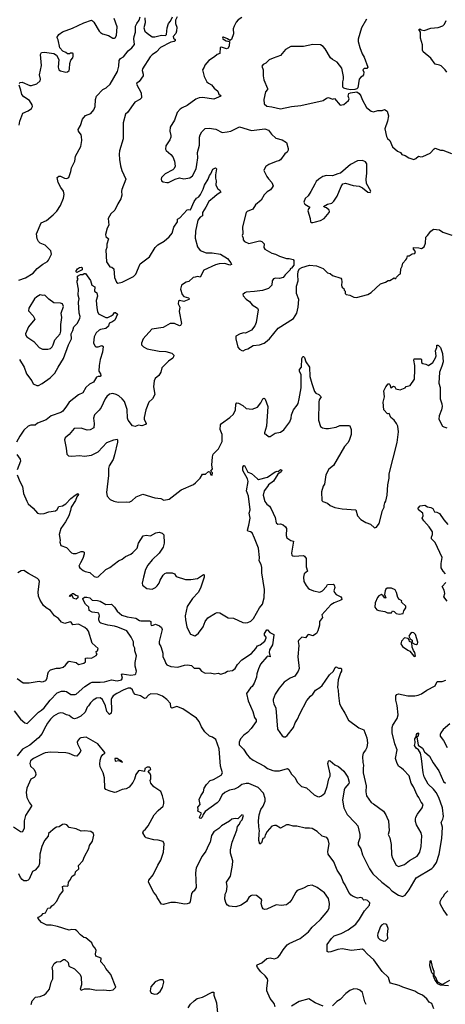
# Model space of a CAD drawing. Extents: x 1954683 to 2060285, y 904798 to 1016299.
# Tile 30 of 256: x 1979716 to 1984692, y 922466 to 933991. Entities that reach past the tile are written whole.
import ezdxf

# ---------------------------------------------------------------- set-up
doc = ezdxf.new("R2010")
doc.units = 0

msp = doc.modelspace()

# ---------------------------------------------------------------- linework, layer by layer
at = {"layer": '0CON10XD'}
for points in [[(1979705, 930943), (1979785, 930970), (1979872, 931025), (1979920, 931080), (1979985, 931129), (1980041, 931159), (1980054, 931176), (1980087, 931245), (1980080, 931285), (1980012, 931352), (1979955, 931376), (1979934, 931394), (1979919, 931425), (1979914, 931485), (1979968, 931615), (1980028, 931642), (1980108, 931705), (1980152, 931748), (1980193, 931815), (1980227, 931903), (1980236, 931945), (1980228, 931985), (1980196, 932025), (1980166, 932085), (1980156, 932144), (1980172, 932158), (1980195, 932160), (1980239, 932135), (1980267, 932133), (1980290, 932145), (1980315, 932215), (1980322, 932258), (1980359, 932335), (1980369, 932395), (1980429, 932505), (1980442, 932575), (1980439, 932625), (1980434, 932645), (1980402, 932685), (1980401, 932705), (1980425, 932751), (1980452, 932828), (1980485, 932869), (1980549, 932891), (1980582, 932935), (1980598, 932975), (1980604, 933055), (1980615, 933095), (1980688, 933175), (1980727, 933195), (1980774, 933235), (1980859, 933385), (1980875, 933445), (1980878, 933515), (1980895, 933538), (1980928, 933555), (1980985, 933626), (1981029, 933661), (1981059, 933701), (1981050, 933765), (1981053, 933795), (1981070, 933845), (1981072, 933915), (1981084, 933945), (1981113, 933985), (1981124, 934026)], [(1979709, 933245), (1979723, 933257), (1979745, 933258), (1979835, 933221), (1979855, 933219), (1979915, 933241), (1979954, 933275), (1979958, 933295), (1979948, 933345), (1979970, 933455), (1979959, 933585), (1979972, 933605), (1980005, 933611), (1980115, 933597), (1980147, 933575), (1980173, 933525), (1980166, 933435), (1980172, 933405), (1980195, 933392), (1980255, 933377), (1980275, 933380), (1980293, 933395), (1980300, 933415), (1980301, 933479), (1980313, 933517), (1980337, 933545), (1980342, 933565), (1980340, 933595), (1980335, 933600), (1980305, 933600), (1980297, 933593), (1980275, 933592), (1980257, 933607), (1980221, 933621), (1980185, 933662), (1980166, 933756), (1980153, 933777), (1980153, 933787), (1980172, 933818), (1980215, 933849), (1980335, 933891), (1980465, 933953), (1980555, 933986), (1980569, 933979), (1980583, 933963), (1980644, 933855), (1980660, 933840), (1980685, 933824), (1980756, 933806), (1980805, 933776), (1980825, 933774), (1980832, 933778), (1980846, 933805), (1980856, 933906), (1980821, 934005)], [(1981557, 934023), (1981536, 933985), (1981538, 933945), (1981552, 933905), (1981549, 933855), (1981540, 933830), (1981510, 933795), (1981516, 933776), (1981532, 933758), (1981534, 933745), (1981524, 933735), (1981482, 933728), (1981364, 933665), (1981315, 933616), (1981265, 933581), (1981242, 933555), (1981153, 933415), (1981149, 933395), (1981160, 933355), (1981158, 933335), (1981113, 933267), (1981085, 933248), (1981080, 933235), (1981136, 933135), (1981141, 933075), (1981122, 933058), (1981063, 933025), (1980976, 932905), (1980953, 932885), (1980924, 932785), (1980926, 932595), (1980884, 932455), (1980879, 932415), (1980882, 932355), (1980895, 932280), (1980911, 932225), (1980958, 932125), (1980910, 932005), (1980906, 931985), (1980912, 931935), (1980900, 931895), (1980862, 931835), (1980829, 931761), (1980780, 931720), (1980750, 931665), (1980759, 931585), (1980740, 931550), (1980718, 931475), (1980724, 931455), (1980753, 931425), (1980733, 931365), (1980734, 931325), (1980723, 931295), (1980732, 931155), (1980770, 931100), (1980795, 931096), (1980816, 931075), (1980826, 930975), (1980849, 930919), (1980865, 930908), (1980915, 930919), (1981047, 930985), (1981075, 931012), (1981106, 931085), (1981126, 931135), (1981234, 931216), (1981300, 931325), (1981333, 931357), (1981405, 931399), (1981465, 931450), (1981497, 931493), (1981518, 931562), (1981560, 931625), (1981562, 931655), (1981590, 931670), (1981675, 931765), (1981695, 931770), (1981715, 931767), (1981756, 931864), (1981785, 931903), (1981811, 931919), (1981830, 931945), (1981862, 932008), (1981876, 932055), (1981921, 932125), (1981935, 932167), (1981952, 932188), (1981975, 932240), (1982005, 932258), (1982016, 932246), (1982004, 932175), (1982004, 932135), (1982012, 932105), (1982011, 932055), (1982033, 932013), (1982058, 931995), (1982067, 931973), (1982024, 931946), (1981994, 931916), (1981927, 931863), (1981894, 931795), (1981852, 931735), (1981852, 931695), (1981825, 931680), (1981799, 931645), (1981772, 931515), (1981768, 931435), (1981794, 931334), (1981825, 931289), (1981895, 931263), (1981965, 931262), (1982065, 931247), (1982145, 931196), (1982185, 931146), (1982193, 931125), (1982175, 931116), (1982115, 931137), (1982047, 931133), (1982005, 931122), (1981871, 931059), (1981825, 930978), (1981795, 930984), (1981768, 930978), (1981745, 930972), (1981695, 930928), (1981662, 930918), (1981608, 930882), (1981597, 930835), (1981614, 930775), (1981635, 930751), (1981690, 930735), (1981702, 930725), (1981695, 930714), (1981635, 930694), (1981585, 930704), (1981571, 930695), (1981569, 930665), (1981590, 930625), (1981579, 930575), (1981608, 930435), (1981595, 930412), (1981585, 930407), (1981525, 930434), (1981475, 930434), (1981395, 930389), (1981262, 930368), (1981161, 930255), (1981140, 930205), (1981142, 930185), (1981165, 930160), (1981208, 930138), (1981345, 930112), (1981425, 930106), (1981496, 930086), (1981517, 930065), (1981516, 930045), (1981505, 930029), (1981455, 929992), (1981379, 929915), (1981366, 929865), (1981344, 929825), (1981300, 929790), (1981289, 929765), (1981280, 929695), (1981296, 929604), (1981270, 929555), (1981227, 929515), (1981190, 929425), (1981172, 929335), (1981173, 929315), (1981194, 929266), (1981188, 929252), (1981145, 929238), (1981105, 929246), (1981065, 929229), (1981035, 929237), (1980985, 929302), (1980977, 929325), (1980973, 929427), (1980941, 929521), (1980916, 929555), (1980875, 929589), (1980845, 929605), (1980805, 929614), (1980765, 929607), (1980735, 929582), (1980716, 929555), (1980667, 929453), (1980645, 929421), (1980591, 929365), (1980578, 929325), (1980587, 929263)], [(1981181, 934011), (1981185, 933955), (1981167, 933895), (1981181, 933855), (1981205, 933832), (1981265, 933792), (1981295, 933792), (1981375, 933810), (1981420, 933805), (1981431, 933819), (1981441, 933895), (1981457, 933945), (1981480, 933975), (1981501, 934025)], [(1982315, 934017), (1982272, 933988), (1982247, 933963), (1982223, 933917), (1982212, 933885), (1982217, 933825), (1982191, 933759), (1982175, 933748), (1982146, 933766), (1982100, 933785), (1982093, 933785), (1982087, 933775), (1982092, 933765), (1982132, 933742), (1982170, 933735), (1982166, 933684), (1982155, 933658), (1982135, 933648), (1982075, 933670), (1982059, 933665), (1982058, 933595), (1982025, 933584), (1981994, 933555), (1981927, 933513), (1981880, 933460), (1981873, 933435), (1981853, 933405), (1981874, 933325), (1981904, 933265), (1981925, 933246), (1981958, 933228), (1981990, 933190), (1982033, 933155), (1982045, 933120), (1982059, 933109), (1982066, 933094), (1981985, 933062), (1981855, 933081), (1981815, 933077), (1981775, 933059), (1981675, 932988), (1981615, 932961), (1981591, 932945), (1981556, 932905), (1981526, 932815), (1981477, 932733)], [(1983772, 933998), (1983714, 933896), (1983674, 933764), (1983675, 933735), (1983694, 933664), (1983720, 933590), (1983744, 933554), (1983788, 933435), (1983775, 933420), (1983745, 933418), (1983730, 933405), (1983740, 933375), (1983738, 933345), (1983725, 933328), (1983705, 933318), (1983684, 933296), (1983668, 933195), (1983658, 933182), (1983636, 933174), (1983585, 933170), (1983545, 933177), (1983508, 933188), (1983495, 933200), (1983494, 933264), (1983504, 933296), (1983504, 933325), (1983484, 933425), (1983429, 933495), (1983373, 933523), (1983350, 933545), (1983289, 933649), (1983265, 933677), (1983235, 933695), (1983145, 933699), (1983035, 933679), (1982885, 933676), (1982825, 933641), (1982765, 933572), (1982681, 933541), (1982635, 933521), (1982595, 933483), (1982562, 933465), (1982548, 933445), (1982563, 933405), (1982561, 933335), (1982572, 933285), (1982612, 933185), (1982612, 933175), (1982592, 933145), (1982570, 933055), (1982576, 933005), (1982605, 932979), (1982665, 932971), (1982765, 932946), (1982895, 932975), (1983005, 932988), (1983264, 933046), (1983305, 933074), (1983325, 933079), (1983375, 933060), (1983398, 933068), (1983465, 932992), (1983483, 932993), (1983505, 933000), (1983562, 933045), (1983570, 933065), (1983558, 933095), (1983565, 933128), (1983584, 933136), (1983660, 933145), (1983687, 933125), (1983705, 933098), (1983720, 933055), (1983770, 932965), (1983825, 932920), (1983854, 932914), (1983905, 932929), (1983955, 932928), (1983982, 932938), (1984011, 932921), (1984030, 932865), (1984018, 932805), (1983986, 932715), (1984004, 932625), (1984015, 932602), (1984043, 932575), (1984074, 932504), (1984135, 932450), (1984168, 932435), (1984185, 932413), (1984225, 932403), (1984268, 932375), (1984325, 932356), (1984348, 932365), (1984378, 932392), (1984406, 932386), (1984431, 932389), (1984515, 932428), (1984561, 932479), (1984575, 932488), (1984635, 932463), (1984665, 932463), (1984765, 932423)], [(1984710, 933375), (1984692, 933402), (1984645, 933450), (1984625, 933460), (1984575, 933469), (1984522, 933542), (1984433, 933613), (1984426, 933635), (1984426, 933695), (1984402, 933775), (1984403, 933845), (1984384, 933876), (1984395, 933882), (1984411, 933871), (1984445, 933863), (1984525, 933890), (1984609, 933901), (1984665, 933918), (1984685, 933938), (1984702, 933982)], [(1979708, 932755), (1979719, 932805), (1979754, 932895), (1979815, 932924), (1979855, 932952), (1979864, 932975), (1979863, 932995), (1979830, 933045), (1979765, 933086), (1979740, 933115), (1979731, 933165), (1979709, 933225)], [(1981477, 932733), (1981470, 932685), (1981484, 932635), (1981482, 932615), (1981470, 932585), (1981424, 932515), (1981419, 932475), (1981429, 932459), (1981485, 932412), (1981508, 932385), (1981528, 932335), (1981532, 932275), (1981522, 932248), (1981507, 932233), (1981417, 932185), (1981374, 932145), (1981369, 932125), (1981375, 932103), (1981392, 932092), (1981435, 932086), (1981455, 932086), (1981535, 932126), (1981585, 932139), (1981635, 932130), (1981705, 932141), (1981738, 932165), (1981779, 932245), (1981789, 932295), (1981799, 932375), (1981796, 932435), (1981819, 932521), (1981820, 932615), (1981827, 932645), (1981845, 932679), (1981885, 932717), (1981932, 932722), (1982008, 932708), (1982085, 932672), (1982143, 932677), (1982185, 932687), (1982285, 932738), (1982425, 932693), (1982583, 932713), (1982626, 932696), (1982659, 932649), (1982710, 932605), (1982785, 932586), (1982835, 932555), (1982856, 932484), (1982856, 932464), (1982845, 932440), (1982815, 932421), (1982765, 932350), (1982745, 932337), (1982715, 932331), (1982630, 932295), (1982595, 932272), (1982577, 932245), (1982572, 932225), (1982607, 932155), (1982625, 932128), (1982666, 932086), (1982679, 932045), (1982670, 932025), (1982649, 932001), (1982611, 931975), (1982575, 931939), (1982541, 931879), (1982474, 931825), (1982444, 931775), (1982376, 931745), (1982366, 931735), (1982321, 931565), (1982326, 931485), (1982318, 931465), (1982330, 931435), (1982330, 931415), (1982346, 931396), (1982395, 931371), (1982505, 931400), (1982525, 931402), (1982546, 931396), (1982576, 931366), (1982571, 931325), (1982583, 931305), (1982665, 931258), (1982707, 931247), (1982755, 931222), (1982835, 931194), (1982865, 931196), (1982914, 931184), (1982923, 931173), (1982923, 931117), (1982896, 931084), (1982880, 931075), (1982878, 931062), (1982822, 931005), (1982798, 930972), (1982755, 930963), (1982707, 930967), (1982685, 930958), (1982667, 930935), (1982663, 930885), (1982624, 930846), (1982557, 930823), (1982462, 930808), (1982365, 930803), (1982348, 930795), (1982327, 930773), (1982329, 930759), (1982365, 930721), (1982405, 930693), (1982435, 930652), (1982498, 930615), (1982504, 930595), (1982480, 930445), (1982464, 930406), (1982426, 930355), (1982355, 930321), (1982335, 930324), (1982295, 930313), (1982244, 930285), (1982244, 930255), (1982268, 930158), (1982288, 930135), (1982315, 930117), (1982330, 930115), (1982355, 930131), (1982385, 930139), (1982445, 930178), (1982520, 930185), (1982575, 930203), (1982592, 930215), (1982637, 930255), (1982739, 930381), (1982916, 930495), (1982958, 930555), (1982974, 930626), (1982980, 930715), (1982954, 930785), (1982953, 930873), (1982972, 930935), (1982968, 931005), (1982974, 931046), (1982986, 931074), (1983015, 931092), (1983105, 931119), (1983185, 931108), (1983265, 931078), (1983317, 931027), (1983345, 931020), (1983372, 930995), (1983470, 930965), (1983479, 930955), (1983484, 930924), (1983478, 930885), (1983481, 930865), (1983491, 930851), (1983508, 930845), (1983510, 930825), (1983520, 930815), (1983522, 930785), (1983535, 930774), (1983575, 930766), (1983625, 930743), (1983655, 930740), (1983785, 930774), (1983825, 930797), (1983935, 930900), (1983995, 930920), (1984025, 930940), (1984045, 930940), (1984095, 930970), (1984105, 930960), (1984115, 930960), (1984122, 930978), (1984155, 931010), (1984170, 931015), (1984171, 931075), (1984187, 931105), (1984195, 931140), (1984231, 931179), (1984242, 931195), (1984250, 931225), (1984272, 931228), (1984305, 931252), (1984338, 931255), (1984346, 931276), (1984322, 931305), (1984322, 931325), (1984385, 931322), (1984415, 931312), (1984445, 931333), (1984460, 931375), (1984464, 931446), (1984486, 931464), (1984523, 931515), (1984555, 931540), (1984625, 931530), (1984665, 931503), (1984769, 931469)], [(1983145, 931616), (1983175, 931624), (1983235, 931642), (1983276, 931663), (1983334, 931735), (1983339, 931745), (1983335, 931760), (1983305, 931787), (1983280, 931795), (1983270, 931805), (1983315, 931831), (1983365, 931844), (1983390, 931865), (1983430, 931925), (1983475, 932040), (1983495, 932070), (1983525, 932078), (1983615, 932052), (1983685, 932043), (1983725, 932022), (1983785, 931972), (1983815, 931970), (1983820, 931985), (1983773, 932075), (1983768, 932125), (1983776, 932195), (1983774, 932305), (1983759, 932329), (1983725, 932344), (1983665, 932340), (1983584, 932296), (1983467, 932193), (1983435, 932188), (1983375, 932162), (1983305, 932167), (1983260, 932155), (1983214, 932126), (1983184, 932096), (1983166, 932065), (1983122, 931978), (1983089, 931931), (1983054, 931896), (1983039, 931855), (1983052, 931832), (1983110, 931795), (1983092, 931778), (1983084, 931755), (1983112, 931662), (1983118, 931625), (1983125, 931618), (1983145, 931616)], [(1980385, 931030), (1980372, 931045), (1980393, 931075), (1980415, 931092), (1980437, 931095), (1980446, 931085), (1980448, 931062), (1980385, 931030)], [(1979715, 930015), (1979770, 929925), (1979794, 929845), (1979857, 929765), (1979875, 929729), (1979915, 929710), (1979935, 929711), (1979979, 929731), (1980072, 929798), (1980128, 929852), (1980164, 929925), (1980228, 930025), (1980287, 930185), (1980321, 930255), (1980317, 930313), (1980337, 930353), (1980348, 930395), (1980387, 930433), (1980421, 930495), (1980422, 930515), (1980410, 930555), (1980404, 930685), (1980410, 930725), (1980399, 930765), (1980404, 930835), (1980387, 930917), (1980388, 930935), (1980398, 930955), (1980390, 930965), (1980392, 930988), (1980425, 931010), (1980455, 931010), (1980468, 931022), (1980485, 931022), (1980545, 930940), (1980560, 930885), (1980594, 930865), (1980592, 930815), (1980616, 930795), (1980626, 930755), (1980610, 930705), (1980619, 930619), (1980626, 930575), (1980639, 930549), (1980725, 930504), (1980745, 930506), (1980784, 930526), (1980808, 930542), (1980825, 930564), (1980838, 930565), (1980858, 930545), (1980828, 930475), (1980795, 930449), (1980763, 930437), (1980754, 930405), (1980724, 930377), (1980660, 930365), (1980645, 930357), (1980610, 930325), (1980585, 930280), (1980577, 930207), (1980595, 930172), (1980605, 930163), (1980635, 930162), (1980675, 930178), (1980692, 930165), (1980685, 930100), (1980656, 930015), (1980646, 929945), (1980641, 929875), (1980661, 929845), (1980663, 929825), (1980655, 929814), (1980632, 929815), (1980615, 929806), (1980580, 929750), (1980531, 929725), (1980488, 929685), (1980456, 929625), (1980405, 929600), (1980294, 929515), (1980262, 929468), (1980220, 929410), (1980197, 929393), (1980085, 929354), (1980025, 929308), (1979925, 929267), (1979897, 929243), (1979845, 929243), (1979815, 929232), (1979766, 929185), (1979718, 929115), (1979678, 929045)], [(1980045, 930134), (1980075, 930142), (1980095, 930160), (1980109, 930185), (1980126, 930245), (1980188, 930315), (1980196, 930344), (1980198, 930425), (1980209, 930505), (1980201, 930555), (1980228, 930635), (1980215, 930666), (1980194, 930674), (1980115, 930677), (1980058, 930718), (1980015, 930762), (1980005, 930768), (1979985, 930762), (1979955, 930772), (1979915, 930748), (1979888, 930722), (1979824, 930615), (1979820, 930585), (1979875, 930523), (1979892, 930485), (1979819, 930395), (1979784, 930315), (1979789, 930295), (1979800, 930280), (1979883, 930225), (1979944, 930155), (1979984, 930134), (1980045, 930134)], [(1980587, 929263), (1980584, 929215), (1980540, 929190), (1980505, 929188), (1980435, 929208), (1980353, 929207), (1980294, 929136), (1980247, 929095), (1980240, 929075), (1980260, 928975), (1980267, 928905), (1980285, 928887), (1980325, 928881), (1980415, 928888), (1980475, 928881), (1980557, 928893), (1980635, 928934), (1980735, 929040), (1980815, 929074), (1980855, 929082), (1980860, 929075), (1980859, 929045), (1980824, 928896), (1980807, 928843), (1980762, 928768), (1980753, 928737), (1980754, 928655), (1980730, 928455), (1980740, 928415), (1980774, 928374), (1980815, 928354), (1980866, 928344), (1980965, 928349), (1980996, 928344), (1981029, 928361), (1981078, 928405), (1981155, 928439), (1981297, 928393), (1981365, 928386), (1981403, 928367), (1981465, 928379), (1981605, 928488), (1981748, 928552), (1981772, 928568), (1981828, 928625), (1981855, 928672), (1981887, 928673), (1981925, 928702), (1981938, 928698), (1981950, 928665), (1981965, 928660), (1981970, 928685), (1981950, 928705), (1981972, 928735), (1981961, 928775), (1981971, 928875), (1981979, 928905), (1982042, 928968), (1982085, 929052), (1982084, 929135), (1982074, 929155), (1982061, 929195), (1982063, 929247), (1982076, 929265), (1982174, 929336), (1982216, 929375), (1982240, 929425), (1982245, 929490), (1982254, 929506), (1982275, 929502), (1982325, 929474), (1982365, 929441), (1982435, 929431), (1982495, 929456), (1982534, 929505), (1982558, 929555), (1982575, 929559), (1982585, 929549), (1982616, 929465), (1982602, 929235), (1982578, 929155), (1982580, 929145), (1982595, 929140), (1982625, 929112), (1982645, 929112), (1982705, 929152), (1982765, 929162), (1982805, 929189), (1982874, 929285), (1982891, 929325), (1982896, 929365), (1982919, 929425), (1982959, 929480), (1982971, 929499), (1982985, 929552), (1983007, 929683), (1983006, 929835), (1982988, 929875), (1982986, 929895), (1983010, 929925), (1983015, 930025), (1983025, 930048), (1983035, 930048), (1983045, 930038), (1983061, 929985), (1983104, 929924), (1983110, 929815), (1983132, 929732), (1983165, 929640), (1983180, 929620), (1983215, 929602), (1983240, 929575), (1983219, 929541), (1983212, 929515), (1983211, 929305), (1983235, 929230), (1983255, 929214), (1983295, 929204), (1983325, 929204), (1983415, 929223), (1983459, 929241), (1983565, 929241), (1983576, 929236), (1983592, 929195), (1983593, 929135), (1983569, 929065), (1983551, 929039), (1983515, 928997), (1983386, 928774), (1983331, 928729), (1983296, 928665), (1983281, 928555), (1983265, 928532), (1983244, 928466), (1983247, 928365), (1983262, 928352), (1983315, 928332), (1983345, 928304), (1983402, 928282), (1983485, 928264), (1983645, 928252), (1983667, 928185), (1983705, 928140), (1983765, 928104), (1983818, 928088), (1983865, 928042), (1983889, 928051), (1983920, 928095), (1983959, 928245), (1983977, 928285), (1983976, 928306), (1983986, 928334), (1983997, 928355), (1984012, 928425), (1984021, 928545), (1984038, 928625), (1984037, 928675), (1984130, 929040), (1984146, 929165), (1984138, 929235), (1984121, 929265), (1984093, 929305), (1984054, 929334), (1984035, 929380), (1984015, 929378), (1983974, 929424), (1983968, 929515), (1983980, 929575), (1983973, 929645), (1983998, 929695), (1984025, 929727), (1984037, 929727), (1984045, 929720), (1984055, 929680), (1984085, 929702), (1984102, 929695), (1984115, 929670), (1984165, 929660), (1984225, 929680), (1984235, 929697), (1984281, 929709), (1984331, 929785), (1984336, 929895), (1984338, 929945), (1984324, 930005), (1984327, 930023), (1984405, 930022), (1984413, 930013), (1984415, 929980), (1984428, 929965), (1984465, 929958), (1984495, 929942), (1984545, 929978), (1984577, 930033), (1984584, 930056), (1984578, 930115), (1984593, 930155), (1984595, 930180), (1984605, 930182), (1984615, 930177), (1984636, 930155), (1984659, 930085), (1984666, 929985), (1984654, 929935), (1984626, 929865), (1984618, 929735), (1984631, 929685), (1984631, 929555), (1984654, 929495), (1984656, 929465), (1984649, 929425), (1984622, 929355), (1984618, 929315), (1984659, 929235), (1984675, 929224), (1984712, 929212)], [(1979682, 928902), (1979720, 928845), (1979726, 928825), (1979688, 928722)], [(1979688, 928665), (1979717, 928587), (1979749, 928525), (1979760, 928445), (1979798, 928355), (1979816, 928325), (1979875, 928275), (1979925, 928216), (1979955, 928206), (1980001, 928209)], [(1980001, 928209), (1980055, 928230), (1980135, 928241), (1980154, 928256), (1980175, 928292), (1980215, 928301), (1980254, 928325), (1980314, 928386), (1980364, 928425), (1980395, 928446), (1980401, 928441), (1980403, 928435), (1980383, 928407), (1980370, 928365), (1980316, 928285), (1980310, 928245), (1980291, 928185), (1980252, 928115), (1980198, 928035), (1980178, 927965), (1980188, 927898), (1980186, 927875), (1980198, 927838), (1980265, 927814), (1980322, 927752), (1980342, 927742), (1980375, 927743), (1980435, 927768), (1980455, 927768), (1980468, 927758), (1980471, 927735), (1980456, 927685), (1980425, 927635), (1980409, 927595), (1980418, 927575), (1980458, 927545), (1980481, 927532), (1980535, 927521), (1980585, 927472), (1980615, 927464), (1980635, 927468), (1980725, 927555), (1980771, 927579), (1980873, 927657), (1980915, 927678), (1980955, 927708), (1981014, 927735), (1981039, 927755), (1981088, 927805), (1981107, 927865), (1981161, 927949), (1981195, 927959), (1981245, 927950), (1981306, 927984), (1981345, 927994), (1981380, 927980), (1981401, 927961), (1981404, 927865), (1981392, 927815), (1981346, 927745), (1981263, 927667), (1981216, 927605), (1981187, 927555), (1981164, 927466), (1981147, 927395), (1981152, 927372), (1981202, 927332), (1981265, 927326), (1981305, 927346), (1981325, 927364), (1981348, 927395), (1981359, 927431), (1981392, 927488), (1981415, 927510), (1981433, 927517), (1981498, 927518), (1981528, 927505), (1981544, 927474), (1981655, 927439), (1981717, 927437), (1981795, 927451), (1981865, 927498), (1981873, 927493), (1981874, 927465), (1981829, 927335), (1981804, 927285), (1981738, 927215), (1981676, 927124), (1981652, 927015), (1981656, 926965), (1981672, 926885), (1981685, 926848), (1981715, 926798), (1981765, 926780), (1981785, 926790), (1981805, 926810), (1981861, 926885), (1981884, 926946), (1981915, 926990), (1982005, 927046), (1982025, 927052), (1982055, 927048), (1982155, 926988), (1982215, 926986), (1982327, 926937), (1982355, 926932), (1982385, 926936), (1982419, 926951), (1982449, 926981), (1982520, 927105), (1982555, 927150), (1982574, 927225), (1982577, 927323), (1982548, 927515), (1982548, 927578), (1982540, 927615), (1982518, 927655), (1982521, 927695), (1982510, 927805), (1982463, 927923), (1982433, 927983), (1982415, 927996), (1982382, 928005), (1982378, 928015), (1982397, 928075), (1982409, 928155), (1982401, 928215), (1982409, 928255), (1982391, 928415), (1982368, 928475), (1982387, 928585), (1982379, 928615), (1982325, 928713), (1982326, 928754), (1982335, 928772), (1982345, 928772), (1982385, 928696), (1982425, 928678), (1982495, 928616), (1982510, 928610), (1982615, 928637), (1982705, 928699), (1982725, 928706), (1982737, 928703), (1982765, 928724), (1982780, 928720), (1982783, 928715), (1982775, 928698), (1982735, 928672), (1982685, 928589), (1982624, 928545), (1982613, 928527), (1982576, 928475), (1982564, 928425), (1982583, 928353), (1982605, 928320), (1982636, 928296), (1982656, 928266), (1982704, 928164), (1982715, 928102), (1982735, 928088), (1982765, 928090), (1982795, 928078), (1982825, 928053), (1982834, 928034), (1982830, 927955), (1982841, 927925), (1982885, 927896), (1982919, 927889), (1982896, 927746), (1982899, 927725), (1982908, 927715), (1982925, 927711), (1983035, 927718), (1983045, 927713), (1983065, 927683), (1983067, 927585), (1983081, 927535), (1983042, 927505), (1983034, 927465), (1983040, 927415), (1983067, 927367), (1983090, 927335), (1983105, 927326), (1983152, 927305), (1983225, 927291), (1983255, 927304), (1983305, 927358), (1983315, 927380), (1983382, 927382), (1983395, 927377), (1983399, 927345), (1983391, 927305), (1983396, 927285), (1983415, 927261), (1983470, 927235), (1983480, 927225), (1983481, 927205), (1983472, 927195), (1983395, 927165), (1983355, 927140), (1983250, 927025), (1983258, 926992), (1983221, 926945), (1983220, 926905), (1983204, 926836), (1983185, 926806), (1983145, 926778), (1983095, 926794), (1983085, 926791), (1983058, 926755), (1983015, 926763), (1982977, 926725), (1982972, 926712), (1982979, 926665), (1982968, 926535), (1982984, 926395), (1982974, 926365), (1982935, 926308), (1982880, 926285), (1982810, 926235), (1982749, 926165), (1982704, 926096), (1982680, 926035), (1982679, 926015), (1982686, 925985), (1982712, 925932), (1982732, 925685), (1982785, 925608), (1982805, 925598), (1982825, 925598), (1982845, 925612), (1982919, 925705), (1982938, 925762), (1982966, 925805), (1982990, 925865), (1983075, 926021), (1983117, 926073), (1983144, 926095), (1983175, 926143), (1983225, 926174), (1983251, 926199), (1983337, 926323), (1983386, 926365), (1983405, 926407), (1983415, 926417), (1983445, 926402), (1983475, 926400), (1983480, 926390), (1983480, 926365), (1983468, 926345), (1983441, 926265), (1983432, 926175), (1983440, 926145), (1983442, 926082), (1983457, 925987), (1983475, 925943), (1983519, 925875), (1983561, 925791), (1983682, 925702), (1983739, 925679), (1983776, 925585), (1983783, 925525), (1983777, 925473), (1983761, 925439), (1983734, 925405), (1983726, 925365), (1983729, 925295), (1983738, 925265), (1983732, 925225), (1983734, 925175), (1983768, 925025), (1983762, 924955), (1983771, 924905), (1983825, 924830), (1983855, 924814), (1983970, 924725), (1983997, 924685), (1984008, 924655), (1984028, 924615), (1984037, 924495), (1984024, 924455), (1984044, 924415), (1984061, 924335), (1984064, 924214), (1984076, 924176), (1984117, 924095), (1984145, 924081), (1984215, 924104), (1984275, 924148), (1984365, 924201), (1984395, 924248), (1984411, 924315), (1984417, 924437), (1984409, 924475), (1984354, 924565), (1984344, 924605), (1984344, 924634), (1984348, 924655), (1984367, 924693), (1984424, 924766), (1984432, 924805), (1984412, 924832), (1984385, 924887), (1984362, 924915), (1984322, 925012), (1984292, 925055), (1984270, 925140), (1984205, 925211), (1984182, 925232), (1984145, 925253), (1984124, 925295), (1984111, 925345), (1984129, 925445), (1984101, 925515), (1984071, 925645), (1984071, 925705), (1984078, 925732), (1984130, 925810), (1984141, 925855), (1984128, 925965), (1984114, 926025), (1984115, 926077), (1984125, 926092), (1984145, 926100), (1984255, 926075), (1984335, 926077), (1984375, 926086), (1984415, 926101), (1984475, 926143), (1984576, 926194), (1984597, 926245), (1984655, 926243), (1984698, 926262)], [(1984695, 927505), (1984666, 927536), (1984646, 927575), (1984644, 927625), (1984656, 927695), (1984575, 927872), (1984532, 927915), (1984530, 927935), (1984544, 927965), (1984544, 927995), (1984504, 928055), (1984442, 928125), (1984424, 928155), (1984432, 928185), (1984430, 928215), (1984378, 928255), (1984377, 928273), (1984400, 928300), (1984455, 928308), (1984485, 928288), (1984522, 928282), (1984545, 928268), (1984565, 928230), (1984595, 928226), (1984625, 928210), (1984676, 928135), (1984723, 928083)], [(1979685, 926278), (1979755, 926230), (1979825, 926229), (1979945, 926249), (1979975, 926241), (1979996, 926244), (1980022, 926258), (1980038, 926282), (1980046, 926335), (1980054, 926356), (1980075, 926381), (1980145, 926400), (1980185, 926399), (1980225, 926413), (1980251, 926435), (1980282, 926475), (1980295, 926482), (1980375, 926466), (1980405, 926443), (1980465, 926458), (1980484, 926475), (1980484, 926516), (1980505, 926522), (1980555, 926519), (1980610, 926550), (1980620, 926565), (1980614, 926574), (1980612, 926595), (1980627, 926603), (1980635, 926630), (1980565, 926692), (1980520, 926835), (1980506, 926855), (1980477, 926877), (1980405, 926917), (1980339, 926909), (1980318, 926938), (1980305, 926942), (1980245, 926924), (1980205, 926939), (1980170, 926980), (1980124, 927015), (1980075, 927076), (1980026, 927106), (1979995, 927134), (1979956, 927195), (1979935, 927245), (1979930, 927295), (1979949, 927415), (1979941, 927435), (1979925, 927451), (1979817, 927507), (1979765, 927543), (1979735, 927540), (1979695, 927517)], [(1984716, 927186), (1984674, 927235), (1984689, 927275), (1984681, 927315), (1984657, 927355), (1984699, 927405)], [(1984155, 927033), (1984199, 927041), (1984208, 927072), (1984230, 927105), (1984230, 927125), (1984180, 927175), (1984185, 927190), (1984156, 927206), (1984136, 927226), (1984123, 927285), (1984106, 927316), (1984064, 927336), (1984014, 927336), (1983997, 927325), (1983988, 927305), (1983982, 927262), (1983998, 927222), (1983985, 927218), (1983966, 927246), (1983945, 927263), (1983915, 927248), (1983901, 927229), (1983874, 927165), (1983870, 927115), (1983892, 927085), (1983915, 927074), (1983985, 927063), (1984015, 927050), (1984065, 927050), (1984075, 927070), (1984095, 927062), (1984119, 927039), (1984155, 927033)], [(1979653, 925903), (1979724, 925804), (1979775, 925759), (1979805, 925753), (1979934, 925885), (1979972, 925908), (1980003, 925937), (1980071, 926025), (1980155, 926110), (1980205, 926130), (1980245, 926132), (1980265, 926127), (1980313, 926093), (1980365, 926091), (1980378, 926095), (1980476, 926185), (1980542, 926228), (1980565, 926235), (1980657, 926237), (1980709, 926241), (1980790, 926265), (1980855, 926252), (1980905, 926265), (1980918, 926282), (1980907, 926325), (1980915, 926335), (1981015, 926317), (1981065, 926327), (1981073, 926335), (1981081, 926365), (1981068, 926425), (1981067, 926465), (1981080, 926545), (1981064, 926605), (1981064, 926635), (1981047, 926667), (1981047, 926707), (1981021, 926765), (1980967, 926837), (1980865, 926882), (1980825, 926893), (1980745, 926902), (1980665, 926926), (1980654, 926935), (1980641, 926965), (1980640, 926985), (1980649, 927015), (1980643, 927043), (1980625, 927050), (1980565, 927056), (1980527, 927075), (1980524, 927115), (1980485, 927148), (1980454, 927207), (1980455, 927215), (1980475, 927230), (1980502, 927232), (1980535, 927225), (1980562, 927195), (1980624, 927194), (1980655, 927186), (1980725, 927144), (1980788, 927148), (1980824, 927114), (1980856, 927066), (1980911, 927021), (1980971, 927001), (1981075, 926985), (1981115, 926959), (1981133, 926953), (1981235, 926956), (1981248, 926945), (1981248, 926915), (1981255, 926901), (1981275, 926902), (1981305, 926916), (1981352, 926895), (1981374, 926875), (1981382, 926855), (1981347, 926713), (1981348, 926685), (1981366, 926655), (1981383, 926605), (1981390, 926575), (1981390, 926535), (1981410, 926500), (1981424, 926455), (1981435, 926441), (1981485, 926421), (1981565, 926412), (1981644, 926436), (1981680, 926440), (1981725, 926433), (1981755, 926402), (1981815, 926399), (1981840, 926365), (1981885, 926343), (1981945, 926344), (1981995, 926336), (1982035, 926341), (1982068, 926332), (1982115, 926344), (1982146, 926364), (1982206, 926374), (1982234, 926395), (1982264, 926445), (1982313, 926497), (1982426, 926574), (1982479, 926631), (1982495, 926663), (1982526, 926674), (1982581, 926715), (1982599, 926755), (1982598, 926765), (1982580, 926785), (1982578, 926805), (1982605, 926848), (1982615, 926848), (1982639, 926819), (1982686, 926796), (1982689, 926785), (1982671, 926675), (1982637, 926615), (1982634, 926584), (1982646, 926534), (1982615, 926540), (1982605, 926533), (1982533, 926447), (1982508, 926392), (1982489, 926335), (1982486, 926295), (1982459, 926225), (1982436, 926185), (1982415, 926169), (1982368, 926105), (1982389, 926019), (1982444, 925895), (1982463, 925825), (1982481, 925795), (1982482, 925775), (1982424, 925695), (1982381, 925649), (1982335, 925617), (1982296, 925575), (1982283, 925535), (1982284, 925505), (1982332, 925452), (1982374, 925385), (1982405, 925356), (1982445, 925324), (1982579, 925255), (1982615, 925226), (1982675, 925201), (1982695, 925199), (1982755, 925200), (1982846, 925226), (1982862, 925215), (1982895, 925161), (1982935, 925120), (1982965, 925061), (1983012, 925015), (1983069, 924999), (1983159, 924919), (1983197, 924897), (1983217, 924893), (1983246, 924905), (1983284, 924936), (1983311, 925015), (1983331, 925105), (1983348, 925135), (1983348, 925165), (1983320, 925285), (1983325, 925312), (1983335, 925320), (1983345, 925317), (1983401, 925271), (1983445, 925251), (1983508, 925195), (1983551, 925125), (1983569, 925065), (1983565, 925050), (1983519, 924995), (1983511, 924975), (1983492, 924855), (1983508, 924765), (1983547, 924687), (1983639, 924589), (1983669, 924555), (1983694, 924455), (1983693, 924415), (1983673, 924355), (1983674, 924334), (1983704, 924284), (1983725, 924216), (1983805, 924052), (1983847, 923995), (1983949, 923895), (1984032, 923832), (1984067, 923795), (1984145, 923742), (1984192, 923728), (1984225, 923744), (1984272, 923805), (1984353, 923945), (1984534, 924055), (1984555, 924075), (1984590, 924125), (1984620, 924225), (1984653, 924405), (1984659, 924539), (1984643, 924595), (1984663, 924635), (1984670, 924665), (1984661, 924765), (1984617, 924887), (1984586, 924946), (1984556, 924986), (1984491, 925041), (1984445, 925129), (1984433, 925175), (1984414, 925345), (1984401, 925405), (1984379, 925445), (1984351, 925465), (1984333, 925495), (1984339, 925525), (1984336, 925575), (1984353, 925595), (1984356, 925625), (1984363, 925637), (1984375, 925643), (1984380, 925640), (1984375, 925606), (1984360, 925595), (1984375, 925501), (1984425, 925463), (1984451, 925421), (1984509, 925369), (1984552, 925292), (1984618, 925198), (1984673, 925073), (1984695, 925055)], [(1980375, 927210), (1980347, 927217), (1980325, 927260), (1980305, 927240), (1980300, 927245), (1980305, 927260), (1980320, 927260), (1980330, 927275), (1980345, 927276), (1980373, 927255), (1980395, 927249), (1980394, 927225), (1980375, 927210)], [(1984335, 926538), (1984345, 926542), (1984338, 926585), (1984319, 926609), (1984304, 926645), (1984300, 926700), (1984335, 926680), (1984355, 926677), (1984367, 926685), (1984370, 926705), (1984346, 926796), (1984326, 926816), (1984307, 926817), (1984285, 926808), (1984268, 926775), (1984282, 926742), (1984305, 926730), (1984307, 926713), (1984300, 926700), (1984275, 926712), (1984272, 926732), (1984258, 926748), (1984215, 926757), (1984182, 926718), (1984173, 926685), (1984192, 926655), (1984255, 926610), (1984279, 926599), (1984325, 926542), (1984335, 926538)], [(1984558, 922415), (1984534, 922474), (1984505, 922491), (1984475, 922531), (1984425, 922574), (1984373, 922595), (1984335, 922621), (1984196, 922666), (1984155, 922686), (1984053, 922713), (1984044, 922725), (1984029, 922779), (1983955, 922851), (1983858, 922988), (1983778, 923055), (1983745, 923095), (1983725, 923110), (1983597, 923097), (1983485, 923116), (1983435, 923108), (1983355, 923081), (1983325, 923078), (1983313, 923083), (1983313, 923165), (1983360, 923235), (1983395, 923266), (1983475, 923294), (1983555, 923339), (1983645, 923404), (1983689, 923461), (1983749, 923562), (1983806, 923625), (1983812, 923652), (1983781, 923681), (1983765, 923687), (1983740, 923685), (1983728, 923695), (1983725, 923708), (1983705, 923717), (1983665, 923708), (1983615, 923727), (1983593, 923743), (1983564, 923775), (1983522, 923865), (1983499, 923899), (1983474, 923965), (1983428, 924035), (1983389, 924135), (1983324, 924225), (1983320, 924255), (1983334, 924345), (1983323, 924395), (1983308, 924418), (1983254, 924435), (1983195, 924489), (1983135, 924523), (1983105, 924529), (1983055, 924527), (1982955, 924553), (1982915, 924553), (1982863, 924567), (1982834, 924566), (1982765, 924529), (1982715, 924558), (1982695, 924559), (1982665, 924550), (1982611, 924489), (1982586, 924444), (1982578, 924415), (1982560, 924405), (1982542, 924355), (1982525, 924342), (1982511, 924385), (1982516, 924465), (1982521, 924495), (1982512, 924542), (1982509, 924615), (1982517, 924685), (1982537, 924745), (1982562, 924785), (1982585, 924845), (1982587, 924875), (1982566, 924936), (1982505, 925003), (1982395, 925051), (1982365, 925052), (1982315, 925038), (1982273, 925007), (1982227, 924983), (1982168, 924972), (1982114, 924946), (1982083, 924917), (1982044, 924845), (1982025, 924823), (1981886, 924724), (1981861, 924689), (1981850, 924655), (1981835, 924641), (1981824, 924644), (1981819, 924655), (1981840, 924705), (1981798, 924725), (1981802, 924745), (1981798, 924775), (1981828, 924805), (1981814, 924864), (1981835, 924906), (1981864, 924955), (1981874, 924995), (1981902, 925038), (1981945, 925084), (1981983, 925097), (1982070, 925150), (1982087, 925175), (1982064, 925255), (1982047, 925455), (1982009, 925565), (1981971, 925591), (1981935, 925606), (1981880, 925655), (1981842, 925712), (1981815, 925778), (1981782, 925815), (1981625, 925924), (1981555, 925950), (1981493, 925933), (1981482, 925945), (1981478, 925988), (1981437, 926035), (1981385, 926072), (1981327, 926097), (1981249, 926101), (1981222, 926085), (1981190, 926050), (1981175, 926046), (1981127, 926077), (1981065, 926094), (1981046, 926117), (1981035, 926146), (1981010, 926165), (1980985, 926166), (1980935, 926147), (1980852, 926105), (1980809, 926075), (1980792, 926055), (1980786, 926035), (1980791, 925905), (1980786, 925874), (1980765, 925858), (1980736, 925895), (1980719, 925959), (1980685, 926033), (1980655, 926054), (1980615, 926048), (1980574, 926026), (1980545, 925996), (1980521, 925959), (1980505, 925944), (1980480, 925885), (1980430, 925840), (1980385, 925817), (1980355, 925809), (1980335, 925815), (1980295, 925845), (1980263, 925853), (1980225, 925873), (1980195, 925877), (1980165, 925869), (1980113, 925837), (1980078, 925802), (1980042, 925758), (1980002, 925688)], [(1980002, 925688), (1979979, 925635), (1979937, 925585), (1979835, 925500), (1979747, 925453), (1979685, 925376)], [(1984745, 925748), (1984667, 925683), (1984642, 925645), (1984634, 925625), (1984634, 925605), (1984671, 925555), (1984715, 925473)], [(1982704, 922435), (1982690, 922475), (1982646, 922536), (1982606, 922625), (1982604, 922656), (1982619, 922745), (1982613, 922763), (1982588, 922798), (1982535, 922846), (1982496, 922895), (1982488, 922915), (1982493, 922927), (1982548, 922952), (1982605, 923004), (1982645, 923009), (1982695, 922998), (1982735, 923014), (1982759, 923041), (1982795, 923105), (1982845, 923164), (1982865, 923178), (1982995, 923235), (1983092, 923315), (1983135, 923370), (1983174, 923405), (1983232, 923458), (1983320, 923560), (1983335, 923595), (1983339, 923645), (1983326, 923705), (1983281, 923771), (1983196, 923835), (1983135, 923859), (1983085, 923854), (1983035, 923826), (1982962, 923798), (1982945, 923779), (1982899, 923691), (1982875, 923662), (1982835, 923631), (1982775, 923624), (1982715, 923632), (1982605, 923580), (1982577, 923577), (1982564, 923584), (1982551, 923605), (1982541, 923645), (1982546, 923685), (1982540, 923695), (1982485, 923739), (1982436, 923744), (1982417, 923735), (1982397, 923715), (1982369, 923671), (1982305, 923628), (1982245, 923608), (1982199, 923609), (1982164, 923614), (1982145, 923626), (1982131, 923645), (1982115, 923695), (1982120, 923755), (1982134, 923786), (1982142, 923845), (1982136, 923895), (1982179, 923965), (1982206, 924095), (1982207, 924145), (1982181, 924235), (1982179, 924275), (1982199, 924365), (1982256, 924505), (1982264, 924546), (1982286, 924575), (1982296, 924604), (1982319, 924625), (1982332, 924675), (1982315, 924682), (1982265, 924638), (1982235, 924640), (1982195, 924633), (1982170, 924610), (1982075, 924556), (1982046, 924524), (1981986, 924484), (1981957, 924443), (1981945, 924365), (1981925, 924328), (1981892, 924258), (1981850, 924200), (1981780, 924065), (1981770, 924005), (1981778, 923835), (1981756, 923794), (1981735, 923780), (1981726, 923764), (1981711, 923665), (1981699, 923651), (1981675, 923641), (1981645, 923639), (1981538, 923658), (1981485, 923659), (1981395, 923634), (1981375, 923638), (1981325, 923715), (1981312, 923745), (1981284, 923775), (1981221, 923895), (1981225, 923920), (1981277, 923983), (1981330, 924095), (1981366, 924155), (1981396, 924245), (1981406, 924345), (1981395, 924370), (1981335, 924389), (1981285, 924392), (1981195, 924414), (1981182, 924425), (1981156, 924475), (1981164, 924496), (1981187, 924515), (1981217, 924555), (1981288, 924682), (1981336, 924734), (1981395, 924784), (1981402, 924818), (1981402, 924845), (1981387, 924907), (1981366, 924956), (1981285, 925010), (1981250, 925055), (1981240, 925085), (1981248, 925105), (1981250, 925145), (1981240, 925165), (1981220, 925185), (1981234, 925206), (1981248, 925215), (1981245, 925230), (1981232, 925242), (1981205, 925242), (1981178, 925225), (1981177, 925193), (1981115, 925202), (1981105, 925198), (1981075, 925157), (1981060, 925100), (1981039, 925061), (1980995, 925008), (1980961, 924989), (1980915, 924982), (1980845, 924949), (1980825, 924946), (1980763, 924963), (1980725, 924980), (1980710, 924995), (1980708, 925115), (1980691, 925175), (1980658, 925245), (1980654, 925275), (1980658, 925325), (1980667, 925363), (1980689, 925391), (1980710, 925405), (1980712, 925415), (1980629, 925515), (1980495, 925594), (1980430, 925585), (1980415, 925577), (1980390, 925545), (1980387, 925535), (1980393, 925515), (1980430, 925435), (1980424, 925416), (1980385, 925371), (1980356, 925374), (1980295, 925400), (1980255, 925409), (1980075, 925416), (1980015, 925409), (1979985, 925399), (1979879, 925345), (1979844, 925315), (1979833, 925285), (1979844, 925254), (1979884, 925215), (1979902, 925178)], [(1980915, 925300), (1980918, 925305), (1980908, 925308), (1980906, 925315), (1980871, 925331), (1980856, 925345), (1980830, 925345), (1980833, 925313), (1980875, 925321), (1980915, 925300)], [(1979902, 925178), (1979903, 925155), (1979896, 925134), (1979885, 925120), (1979848, 925102), (1979799, 924995), (1979791, 924945), (1979799, 924885), (1979829, 924825), (1979854, 924795), (1979854, 924785), (1979782, 924675), (1979769, 924615), (1979769, 924525), (1979745, 924480), (1979725, 924484), (1979645, 924540)], [(1979850, 922465), (1979862, 922505), (1979901, 922548), (1979955, 922559), (1980002, 922578), (1980025, 922596), (1980064, 922645), (1980082, 922725), (1980104, 922765), (1980104, 922856), (1980094, 922896), (1980120, 922945), (1980145, 922963), (1980195, 922968), (1980228, 922992), (1980245, 922992), (1980282, 922955), (1980291, 922911), (1980355, 922880), (1980424, 922815), (1980434, 922785), (1980438, 922695), (1980422, 922645), (1980433, 922633), (1980475, 922647), (1980535, 922648), (1980615, 922630), (1980694, 922634), (1980765, 922626), (1980808, 922635), (1980842, 922665), (1980782, 922815), (1980724, 922884), (1980708, 922918), (1980664, 922964), (1980670, 923005), (1980605, 923030), (1980602, 923055), (1980612, 923095), (1980598, 923125), (1980570, 923155), (1980560, 923185), (1980490, 923245), (1980465, 923250), (1980425, 923278), (1980385, 923328), (1980368, 923338), (1980325, 923342), (1980295, 923333), (1980158, 923378), (1980085, 923394), (1980034, 923394), (1979972, 923425), (1979928, 923475), (1979934, 923486), (1979972, 923505), (1979992, 923528), (1980018, 923535), (1980045, 923592), (1980075, 923597), (1980090, 923620), (1980117, 923635), (1980151, 923675), (1980182, 923738), (1980226, 923795), (1980218, 923845), (1980235, 923854), (1980275, 923848), (1980282, 923855), (1980288, 923895), (1980310, 923925), (1980326, 923964), (1980365, 923990), (1980370, 924015), (1980407, 924053), (1980405, 924090), (1980456, 924144), (1980473, 924195), (1980525, 924290), (1980534, 924325), (1980566, 924375), (1980583, 924445), (1980577, 924465), (1980549, 924489), (1980475, 924496), (1980435, 924491), (1980375, 924521), (1980296, 924536), (1980266, 924566), (1980236, 924576), (1980215, 924572), (1980177, 924543), (1980145, 924538), (1980125, 924527), (1980054, 924466), (1980048, 924435), (1980005, 924382), (1979976, 924315), (1979951, 924225), (1979948, 924115), (1979938, 924085), (1979898, 924035), (1979865, 924020), (1979825, 923932), (1979815, 923920), (1979795, 923912), (1979765, 923913), (1979746, 923926), (1979725, 923952), (1979706, 923995)], [(1984724, 923796), (1984683, 923755), (1984665, 923721), (1984647, 923703), (1984628, 923665), (1984629, 923645), (1984675, 923561), (1984715, 923505)], [(1983975, 923206), (1983995, 923208), (1984022, 923238), (1984017, 923285), (1984026, 923355), (1984010, 923395), (1983998, 923405), (1983975, 923408), (1983945, 923391), (1983935, 923376), (1983904, 923295), (1983901, 923271), (1983909, 923245), (1983927, 923225), (1983975, 923206)], [(1984732, 922682), (1984635, 922692), (1984606, 922705), (1984570, 922755), (1984554, 922795), (1984554, 922814), (1984535, 922836), (1984513, 922915), (1984515, 922968), (1984525, 922980), (1984538, 922905), (1984557, 922855), (1984557, 922807), (1984575, 922790), (1984600, 922730), (1984651, 922701), (1984665, 922701), (1984745, 922748)], [(1981296, 922586), (1981325, 922590), (1981359, 922615), (1981385, 922662), (1981401, 922725), (1981396, 922746), (1981385, 922752), (1981355, 922752), (1981300, 922730), (1981248, 922672), (1981243, 922625), (1981255, 922598), (1981296, 922586)], [(1981687, 922423), (1981715, 922467), (1981755, 922508), (1981792, 922535), (1981852, 922548), (1981965, 922608), (1981985, 922610), (1981986, 922575), (1982019, 922485), (1982036, 922285)], [(1983768, 922465), (1983752, 922495), (1983724, 922604), (1983695, 922632), (1983665, 922643), (1983625, 922646), (1983575, 922629), (1983529, 922591), (1983465, 922523), (1983423, 922497), (1983375, 922450)], [(1983265, 922446), (1983172, 922482), (1983095, 922531), (1982982, 922498), (1982895, 922446)]]:
    msp.add_lwpolyline(points, dxfattribs=at)

doc.saveas('drawing.dxf')
